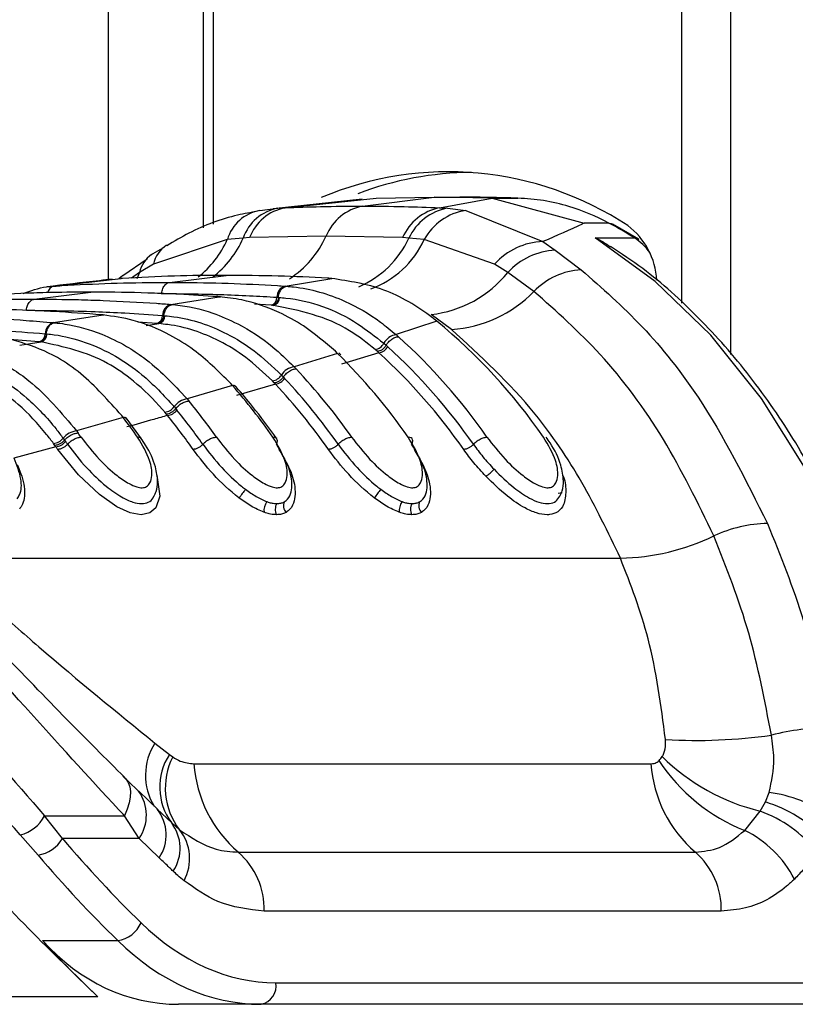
# Model space of a CAD drawing. Header units: millimetres. Extents: x 20 to 19939, y 40 to 15016.
# Tile 96 of 106: x 18251 to 18296, y 5479 to 5536. Entities that reach past the tile are written whole.
import ezdxf

# ---------------------------------------------------------------- set-up
doc = ezdxf.new("R2010")
doc.units = ezdxf.units.MM
doc.header["$LTSCALE"] = 2

msp = doc.modelspace()

# ---------------------------------------------------------------- linework, layer by layer
at = {"color": 8, "linetype": 'Continuous', "lineweight": 25}
for p, q in [((18256.488, 5520.6), (18256.488, 6021.966)), ((18262.503, 6021.966), (18262.503, 5523.76)), ((18289.447, 5519.213), (18289.447, 6021.966)), ((18292.237, 6021.966), (18292.237, 5516.28)), ((18258.254, 5520.985), (18257.798, 5520.668)), ((18258.254, 5520.985), (18258.115, 5520.621)), ((18259.505, 5519.776), (18259.544, 5519.777)), ((18265.825, 5519.102), (18264.882, 5519.157)), ((18259.253, 5518.054), (18258.167, 5518.126)), ((18258.653, 5517.932), (18259.375, 5518.044)), ((18252.5, 5517.007), (18250.31, 5517.169)), ((18251.383, 5516.811), (18252.605, 5516.997)), ((18255.87, 5479.361), (18248.469, 5479.361))]:
    msp.add_line(p, q, dxfattribs=at)
at = {"color": 7, "linetype": 'Continuous', "lineweight": 25}
for p, q in [((18261.918, 6021.966), (18261.918, 5523.544)), ((18271.076, 5524.8), (18275.206, 5525.311)), ((18271.87, 5525.257), (18275.206, 5525.311)), ((18278.542, 5525.257), (18275.206, 5525.311)), ((18275.206, 5525.311), (18276.682, 5525.311)), ((18271.067, 5525.202), (18265.944, 5524.651)), ((18266.634, 5524.704), (18271.87, 5525.257)), ((18275.513, 5524.704), (18278.542, 5525.257)), ((18278.542, 5525.257), (18283.829, 5523.824)), ((18278.543, 5525.257), (18280.018, 5525.257)), ((18265.185, 5524.543), (18266.207, 5524.678)), ((18266.207, 5524.678), (18266.634, 5524.704)), ((18275.513, 5524.704), (18275.968, 5524.678)), ((18275.968, 5524.678), (18277.016, 5524.543)), ((18277.016, 5524.543), (18281.452, 5522.763)), ((18285.243, 5523.824), (18283.829, 5523.824)), ((18286.968, 5522.904), (18285.464, 5523.77)), ((18268.992, 5523.082), (18264.59, 5522.987)), ((18273.389, 5522.987), (18268.992, 5523.082)), ((18263.311, 5522.876), (18259.059, 5521.459)), ((18264.223, 5522.966), (18263.311, 5522.876)), ((18264.59, 5522.987), (18264.223, 5522.966)), ((18273.751, 5522.966), (18273.389, 5522.987)), ((18274.632, 5522.876), (18273.751, 5522.966)), ((18278.672, 5521.459), (18274.632, 5522.876)), ((18281.452, 5522.763), (18282.164, 5522.267)), ((18284.463, 5522.97), (18286.725, 5522.97)), ((18282.164, 5522.267), (18283.652, 5521.144)), ((18258.705, 5521.748), (18257.296, 5520.791)), ((18259.059, 5521.459), (18258.254, 5520.985)), ((18279.436, 5520.985), (18278.672, 5521.459)), ((18257.279, 5520.812), (18257.046, 5520.609)), ((18257.1, 5520.658), (18257.276, 5520.818)), ((18259.994, 5520.418), (18263.251, 5520.821)), ((18280.937, 5519.899), (18279.436, 5520.985)), ((18253.269, 5520.194), (18253.356, 5520.2)), ((18253.356, 5520.2), (18257.192, 5520.64)), ((18257.285, 5520.645), (18257.192, 5520.64)), ((18257.192, 5520.64), (18257.214, 5520.642)), ((18266.633, 5520.2), (18269.31, 5520.64)), ((18266.633, 5520.2), (18266.721, 5520.194)), ((18269.31, 5520.64), (18269.216, 5520.645)), ((18252.216, 5519.455), (18255.473, 5519.858)), ((18260.068, 5519.151), (18262.842, 5519.59)), ((18260.068, 5519.151), (18260.142, 5519.145)), ((18262.842, 5519.59), (18262.764, 5519.596)), ((18262.91, 5519.587), (18262.831, 5519.593)), ((18262.842, 5519.59), (18262.91, 5519.592)), ((18265.911, 5519.097), (18265.825, 5519.102)), ((18265.969, 5519.093), (18265.911, 5519.097)), ((18266.162, 5519.56), (18266.247, 5519.554)), ((18266.248, 5519.554), (18266.304, 5519.55)), ((18253.32, 5518.104), (18256.164, 5518.542)), ((18256.164, 5518.542), (18256.097, 5518.548)), ((18256.164, 5518.542), (18256.236, 5518.544)), ((18256.235, 5518.539), (18256.168, 5518.544)), ((18259.593, 5518.511), (18259.665, 5518.505)), ((18259.665, 5518.505), (18259.713, 5518.501)), ((18276.2, 5517.709), (18275.037, 5518.573)), ((18253.32, 5518.104), (18253.384, 5518.098)), ((18259.326, 5518.048), (18259.253, 5518.054)), ((18259.375, 5518.044), (18259.326, 5518.048)), ((18275.357, 5518.185), (18273.015, 5517.412)), ((18275.357, 5518.185), (18275.208, 5518.303)), ((18252.841, 5517.464), (18252.904, 5517.458)), ((18252.904, 5517.458), (18252.946, 5517.454)), ((18273.015, 5517.412), (18273.148, 5517.294)), ((18252.562, 5517.001), (18252.5, 5517.007)), ((18252.605, 5516.997), (18252.562, 5517.001)), ((18272.309, 5516.915), (18272.439, 5516.801)), ((18272.439, 5516.801), (18272.529, 5516.721)), ((18269.645, 5516.336), (18267.154, 5515.564)), ((18269.645, 5516.336), (18269.522, 5516.455)), ((18269.845, 5516.246), (18269.72, 5516.365)), ((18272.022, 5516.37), (18269.879, 5515.708)), ((18271.935, 5516.448), (18271.81, 5516.557)), ((18272.022, 5516.37), (18271.935, 5516.448)), ((18267.154, 5515.564), (18267.266, 5515.446)), ((18263.609, 5514.489), (18263.503, 5514.608)), ((18266.08, 5514.567), (18263.83, 5513.906)), ((18266.008, 5514.643), (18265.901, 5514.754)), ((18266.08, 5514.567), (18266.008, 5514.643)), ((18266.421, 5515.093), (18266.531, 5514.979)), ((18266.53, 5514.979), (18266.606, 5514.899)), ((18263.609, 5514.489), (18261.009, 5513.718)), ((18263.816, 5514.392), (18263.709, 5514.51)), ((18261.009, 5513.718), (18261.106, 5513.601)), ((18259.808, 5512.843), (18259.716, 5512.954)), ((18259.87, 5512.766), (18259.808, 5512.843)), ((18260.253, 5513.274), (18260.347, 5513.16)), ((18260.347, 5513.16), (18260.412, 5513.08)), ((18257.332, 5512.647), (18254.648, 5511.878)), ((18257.332, 5512.647), (18257.24, 5512.765)), ((18257.543, 5512.544), (18257.45, 5512.663)), ((18258.377, 5511.43), (18257.552, 5512.558)), ((18254.648, 5511.878), (18254.732, 5511.761)), ((18253.4, 5511.048), (18253.32, 5511.158)), ((18253.871, 5511.46), (18253.954, 5511.346)), ((18253.954, 5511.346), (18254.011, 5511.267)), ((18253.454, 5510.971), (18251.035, 5510.308)), ((18253.454, 5510.971), (18253.4, 5511.048)), ((18282.56, 5508.32), (18282.329, 5508.281)), ((18246.661, 5504.568), (18285.906, 5504.568)), ((18259.143, 5493.938), (18259.981, 5493.281)), ((18259.981, 5493.281), (18260.173, 5493.141)), ((18261.39, 5492.75), (18287.663, 5492.75)), ((18257.309, 5492.045), (18258.108, 5491.265)), ((18258.108, 5491.265), (18258.211, 5491.175)), ((18259.332, 5490.111), (18258.216, 5491.179)), ((18294.243, 5490.555), (18294.465, 5491.1)), ((18293.937, 5490.029), (18294.243, 5490.555)), ((18252.81, 5489.757), (18257.407, 5489.757)), ((18253.83, 5488.454), (18252.81, 5489.757)), ((18258.242, 5488.454), (18257.407, 5489.757)), ((18259.268, 5490.15), (18260.093, 5489.367)), ((18293.055, 5488.92), (18293.937, 5490.029)), ((18260.093, 5489.367), (18260.56, 5488.957)), ((18251.408, 5488.664), (18252.43, 5487.501)), ((18258.242, 5488.454), (18253.83, 5488.454)), ((18259.393, 5487.342), (18258.242, 5488.454)), ((18263.944, 5487.67), (18290.216, 5487.67)), ((18291.708, 5484.283), (18265.435, 5484.283)), ((18252.689, 5482.586), (18257.015, 5482.586)), ((18266.103, 5480.167), (18301.088, 5480.167)), ((18265.255, 5478.925), (18260.507, 5478.925)), ((18300.24, 5478.925), (18265.255, 5478.925))]:
    msp.add_line(p, q, dxfattribs=at)
at = {"color": 7, "linetype": 'Continuous', "lineweight": 25, "flags": 128}
for points in [[(18285.243, 5523.824), (18285.376, 5523.806), (18285.465, 5523.77)], [(18302.77, 5489.757), (18301.894, 5495.098), (18300.557, 5500.245), (18298.78, 5505.118), (18296.591, 5509.643), (18294.022, 5513.75), (18291.114, 5517.376), (18287.911, 5520.465), (18284.463, 5522.97)], [(18257.309, 5492.045), (18257.484, 5491.882), (18257.614, 5491.676), (18257.699, 5491.431), (18257.735, 5491.149), (18257.724, 5490.836), (18257.665, 5490.496), (18257.559, 5490.135), (18257.407, 5489.757)]]:
    msp.add_lwpolyline(points, dxfattribs=at)
at = {"color": 8, "linetype": 'Continuous', "lineweight": 25, "flags": 128}
for points in [[(18286.725, 5522.97), (18286.858, 5522.952), (18286.968, 5522.904)], [(18259.237, 5509.371), (18259.251, 5509.343), (18259.424, 5508.134), (18259.197, 5507.458), (18258.856, 5507.169), (18258.361, 5507.064), (18257.732, 5507.172), (18256.965, 5507.522), (18255.963, 5508.225), (18254.754, 5509.364), (18253.564, 5510.816), (18253.564, 5510.816)]]:
    msp.add_lwpolyline(points, dxfattribs=at)
at = {"color": 7, "linetype": 'Continuous', "lineweight": 25}
for centre, radius, start, end in [((18276.012, 5508.016), 18.755, 56.6183, 112.9153), ((18277.446, 5508.123), 18.61, 90.2986, 110.8711), ((18271.621, 5522.016), 2.837, 101.0833, 157.9207), ((18265.571, 5522.223), 2.352, 99.4243, 163.8822), ((18266.698, 5522.103), 2.621, 100.7917, 160.771), ((18267.161, 5522.001), 2.754, 101.0291, 159.0193), ((18276.076, 5521.837), 2.922, 101.1035, 156.8104), ((18276.505, 5521.691), 3.035, 100.1919, 155.1484), ((18277.484, 5521.337), 3.241, 98.3075, 151.6457), ((18272.511, 5500.012), 27.002, 58.2366, 61.8676), ((18283.788, 5520.306), 4.223, 3.247, 52.9685), ((18281.592, 5518.848), 3.917, 92.0503, 138.1975), ((18282.362, 5518.302), 3.97, 92.8636, 137.4809), ((18274.305, 5525.125), 6.593, 276.3792, 321.1019), ((18283.909, 5516.999), 4.153, 93.5527, 135.7091), ((18266.816, 5519.572), 0.655, 106.2508, 181.0589), ((18275.733, 5524.937), 7.243, 273.6931, 315.9259), ((18260.252, 5518.518), 0.659, 106.2058, 180.6327), ((18265.694, 5519.551), 0.468, 286.251, 1.0601), ((18265.837, 5519.541), 0.468, 286.3959, 1.0562), ((18259.122, 5518.506), 0.471, 286.2061, 0.6341), ((18259.243, 5518.496), 0.471, 286.3324, 0.6354), ((18253.504, 5517.467), 0.663, 106.1661, 180.2707), ((18254.298, 5492.653), 33.097, 34.7562, 50.4838), ((18252.368, 5517.462), 0.474, 286.1664, 0.2724), ((18252.473, 5517.452), 0.474, 286.2785, 0.2764), ((18273.139, 5516.486), 0.934, 97.5957, 152.6658), ((18271.718, 5517.213), 0.662, 277.9456, 333.2565), ((18250.477, 5492.182), 33.832, 34.8627, 47.9247), ((18245.362, 5491.707), 34.587, 34.9498, 45.4052), ((18271.936, 5517.035), 0.671, 277.352, 332.0858), ((18249.763, 5491.905), 33.075, 34.8711, 47.7025), ((18250.039, 5492.003), 33.418, 34.8711, 47.7025), ((18267.277, 5514.566), 1.005, 97.0029, 148.3554), ((18241.579, 5491.291), 35.261, 35.0102, 43.2392), ((18265.81, 5515.461), 0.713, 277.3011, 328.9041), ((18265.995, 5515.284), 0.722, 276.7775, 327.8376), ((18240.895, 5491.041), 34.464, 35.0149, 43.0491), ((18241.16, 5491.13), 34.821, 35.0149, 43.0491), ((18263.629, 5514.22), 0.27, 43.399, 94.2145), ((18236.499, 5490.867), 35.958, 35.0569, 41.0677), ((18261.131, 5512.645), 1.08, 96.4483, 144.3849), ((18232.745, 5490.492), 36.583, 35.086, 39.1733), ((18259.626, 5513.714), 0.766, 276.7112, 324.9038), ((18259.786, 5513.537), 0.775, 276.2356, 323.9088), ((18232.343, 5490.346), 36.121, 35.088, 39.0059), ((18257.355, 5512.388), 0.26, 40.7822, 95.229), ((18227.693, 5490.108), 37.234, 35.1043, 37.2511), ((18232.089, 5490.265), 35.751, 35.088, 39.0059), ((18254.768, 5510.725), 1.159, 95.9263, 140.6522), ((18223.963, 5489.767), 37.821, 35.1111, 35.5571), ((18253.231, 5511.975), 0.822, 276.1633, 321.1489), ((18253.371, 5511.799), 0.832, 275.724, 320.2061), ((18223.578, 5489.634), 37.338, 35.1113, 35.4067), ((18223.334, 5489.56), 36.955, 35.1113, 35.4067), ((18277.346, 5510.759), 1.692, 299.0268, 320.0719), ((18267.751, 5505.676), 4.429, 140.0031, 147.983), ((18275.529, 5505.676), 4.429, 140.0031, 147.983), ((18266.291, 5507.302), 0.877, 144.1867, 186.4639), ((18267.073, 5507.573), 0.538, 153.8435, 224.2876), ((18274.069, 5507.302), 0.877, 144.1867, 186.4639), ((18274.851, 5507.573), 0.538, 153.8435, 224.2876), ((18266.722, 5507.369), 0.658, 149.5575, 207.6788), ((18274.5, 5507.369), 0.658, 149.5575, 207.6788), ((18294.455, 5499.121), 7.434, 90.689, 115.2493), ((18285.672, 5517.526), 12.96, 271.0367, 295.6578), ((18298.365, 5479.034), 15.82, 91.2746, 103.8139), ((18290.312, 5524.423), 30.33, 266.5703, 278.1046), ((18262.869, 5491.405), 3.444, 146.9979, 216.2937), ((18263.677, 5491.355), 3.933, 152.9954, 217.5866), ((18296.777, 5501.745), 12.056, 225.3798, 256.3772), ((18268.738, 5493.261), 7.365, 183.9756, 229.3887), ((18295.01, 5493.261), 7.365, 183.9756, 229.3887), ((18296.966, 5498.774), 10.602, 213.4518, 248.3528), ((18293.386, 5483.168), 8.006, 55.4016, 82.2491), ((18291.877, 5482.922), 7.991, 43.816, 72.7804), ((18250.878, 5490.789), 2.19, 284.0058, 331.8923), ((18257.433, 5488.662), 2.363, 326.0476, 39.0243), ((18291.436, 5483.096), 7.37, 38.6379, 70.1601), ((18258.207, 5487.898), 2.39, 326.4096, 37.918), ((18258.507, 5487.299), 2.639, 331.2523, 38.9132), ((18290.279, 5483.232), 6.329, 27.1546, 63.9841), ((18252.159, 5489.405), 1.923, 278.1206, 330.3859), ((18261.051, 5484.373), 4.385, 358.8134, 48.7301), ((18287.324, 5484.373), 4.385, 358.8134, 48.7301), ((18256.746, 5484.324), 1.759, 278.8053, 335.9825), ((18265.033, 5479.988), 1.085, 281.8104, 9.5356)]:
    msp.add_arc(centre, radius, start, end, dxfattribs=at)
at = {"color": 8, "linetype": 'Continuous', "lineweight": 25}
for centre, radius, start, end in [((18263.777, 5525.429), 5.719, 302.8729, 335.7756), ((18260.75, 5521.093), 1.73, 122.7766, 167.7774), ((18258.087, 5525.231), 5.73, 308.1823, 335.7296), ((18258.975, 5525.25), 5.723, 307.6879, 336.4852), ((18268.664, 5525.329), 5.61, 293.102, 335.0884), ((18269.673, 5525.166), 5.463, 290.128, 335.2172), ((18285.075, 5520.393), 3.06, 34.6525, 57.3572), ((18259.932, 5520.591), 1.723, 124.5371, 166.7645), ((18253.467, 5519.703), 0.51, 102.551, 166.0034), ((18262.057, 5492.09), 3.451, 147.6052, 211.0299), ((18256.3, 5489.793), 2.359, 325.4169, 35.8687)]:
    msp.add_arc(centre, radius, start, end, dxfattribs=at)
at = {"color": 7, "linetype": 'Continuous', "lineweight": 25}
for centre, major_axis, ratio, start_param, end_param in [((18291.052, 5552.531), (-4.159, 84.313), 0.706247, 2.398562, 2.492116), ((18290.204, 5552.489), (-4.159, 85.513), 0.70627, 2.399047, 2.492601), ((18265.639, 5498.967), (-0.927, 18.789), 0.706247, 2.492116, 3.106771), ((18294.027, 5552.489), (15.406, 84.89), 0.695466, 2.652484, 2.72124), ((18262.351, 5498.925), (3.601, 19.843), 0.695466, 2.652484, 3.267139), ((18264.791, 5498.925), (-0.927, 19.989), 0.706346, 2.494194, 3.108849)]:
    msp.add_ellipse(centre, major_axis=major_axis, ratio=ratio, start_param=start_param, end_param=end_param, dxfattribs=at)
for points, knots in [([(18280.018, 5525.257), (18279.468, 5525.273), (18278.637, 5525.296), (18277.524, 5525.309), (18276.963, 5525.311), (18276.682, 5525.311)], [0, 0, 0, 0, 0.495025, 0.747513, 1, 1, 1, 1]), ([(18266.634, 5524.704), (18267.313, 5524.73), (18268.794, 5524.787), (18270.274, 5524.796), (18271.076, 5524.8)], [0, 0, 0, 0, 0.458483, 1, 1, 1, 1]), ([(18271.076, 5524.8), (18271.877, 5524.796), (18273.357, 5524.787), (18274.835, 5524.73), (18275.513, 5524.704)], [0, 0, 0, 0, 0.541517, 1, 1, 1, 1]), ([(18285.243, 5523.824), (18285.243, 5523.824), (18284.499, 5524.222), (18283.256, 5524.733), (18281.496, 5525.155), (18280.511, 5525.223), (18280.018, 5525.257)], [0, 0, 0, 0, 0.000016, 0.44666, 0.723309, 1, 1, 1, 1]), ([(18265.039, 5524.5), (18264.659, 5524.432), (18263.311, 5524.19), (18261.546, 5523.541), (18260.252, 5522.769), (18259.831, 5522.518)], [0, 0, 0, 0, 0.2088826, 0.7423867, 1, 1, 1, 1]), ([(18283.829, 5523.824), (18283.792, 5523.806), (18283.064, 5523.459), (18282.237, 5523.102), (18281.452, 5522.763)], [0, 0, 0, 0, 0.05035, 1, 1, 1, 1]), ([(18284.463, 5522.97), (18284.468, 5522.968), (18284.777, 5522.846), (18285.057, 5522.654), (18285.332, 5522.466)], [0, 0, 0, 0, 0.018235, 1, 1, 1, 1]), ([(18303.125, 5489.7), (18303.004, 5490.616), (18302.653, 5493.266), (18301.734, 5497.549), (18300.239, 5502.424), (18298.331, 5507.014), (18296.043, 5511.255), (18293.406, 5515.09), (18290.449, 5518.439), (18287.733, 5520.896), (18285.96, 5522.066), (18285.338, 5522.477)], [0, 0, 0, 0, 0.065369, 0.189197, 0.313117, 0.437082, 0.561088, 0.685113, 0.809103, 0.932979, 1, 1, 1, 1]), ([(18259.564, 5522.353), (18259.382, 5522.262), (18259.173, 5522.156), (18258.981, 5522.027), (18258.956, 5522.009)], [0, 0, 0, 0, 0.866299, 1, 1, 1, 1]), ([(18263.251, 5520.821), (18263.203, 5520.821), (18262.209, 5520.82), (18260.22, 5520.793), (18258.28, 5520.695), (18257.285, 5520.645)], [0, 0, 0, 0, 0.024033, 0.499895, 1, 1, 1, 1]), ([(18269.216, 5520.645), (18269.168, 5520.648), (18268.174, 5520.706), (18266.186, 5520.796), (18264.245, 5520.812), (18263.251, 5520.821)], [0, 0, 0, 0, 0.024244, 0.500106, 1, 1, 1, 1]), ([(18283.652, 5521.144), (18284.847, 5520.092), (18287.26, 5517.968), (18291.027, 5513.24), (18293.11, 5509.067), (18294.365, 5506.554)], [0, 0, 0, 0, 0.280639, 0.566729, 1, 1, 1, 1]), ([(18256.698, 5520.596), (18256.455, 5520.569), (18255.169, 5520.424), (18253.93, 5520.278), (18252.926, 5520.159)], [0, 0, 0, 0, 0.189573, 1, 1, 1, 1]), ([(18253.356, 5520.2), (18253.502, 5520.21), (18254.594, 5520.28), (18256.632, 5520.375), (18258.699, 5520.416), (18259.82, 5520.418), (18259.994, 5520.418)], [0, 0, 0, 0, 0.0660999, 0.4936868, 0.9212732, 1, 1, 1, 1]), ([(18259.544, 5519.777), (18259.55, 5519.829), (18259.565, 5519.971), (18259.649, 5520.181), (18259.803, 5520.362), (18259.93, 5520.399), (18259.994, 5520.418)], [0, 0, 0, 0, 0.161092, 0.440728, 0.720364, 1, 1, 1, 1]), ([(18259.994, 5520.418), (18260.169, 5520.418), (18261.289, 5520.416), (18263.357, 5520.375), (18265.395, 5520.28), (18266.487, 5520.21), (18266.633, 5520.2)], [0, 0, 0, 0, 0.078728, 0.506313, 0.933899, 1, 1, 1, 1]), ([(18275.208, 5518.303), (18275.176, 5518.329), (18274.258, 5519.04), (18272.332, 5520.182), (18270.317, 5520.487), (18269.31, 5520.64)], [0, 0, 0, 0, 0.018267, 0.509409, 1, 1, 1, 1]), ([(18255.473, 5519.858), (18254.731, 5519.854), (18253.515, 5519.846), (18251.287, 5519.78), (18249.599, 5519.695), (18248.384, 5519.61), (18248.182, 5519.596)], [0, 0, 0, 0, 0.305202, 0.499842, 0.916458, 1, 1, 1, 1]), ([(18251.565, 5519.779), (18252.01, 5519.939), (18252.572, 5520.142), (18253.149, 5520.185), (18253.269, 5520.194)], [0, 0, 0, 0, 0.791456, 1, 1, 1, 1]), ([(18262.764, 5519.596), (18262.022, 5519.645), (18260.807, 5519.725), (18258.578, 5519.819), (18256.89, 5519.856), (18255.674, 5519.858), (18255.473, 5519.858)], [0, 0, 0, 0, 0.305522, 0.500162, 0.917082, 1, 1, 1, 1]), ([(18259.544, 5519.777), (18260.661, 5519.766), (18262.344, 5519.75), (18264.55, 5519.658), (18265.638, 5519.592), (18266.162, 5519.56)], [0, 0, 0, 0, 0.50631, 0.762623, 1, 1, 1, 1]), ([(18266.247, 5519.554), (18266.254, 5519.606), (18266.275, 5519.749), (18266.367, 5519.958), (18266.528, 5520.139), (18266.657, 5520.176), (18266.722, 5520.194)], [0, 0, 0, 0, 0.160966, 0.440644, 0.720322, 1, 1, 1, 1]), ([(18266.721, 5520.194), (18266.85, 5520.183), (18267.987, 5520.085), (18269.839, 5519.551), (18271.784, 5518.432), (18272.715, 5517.66), (18273.015, 5517.412)], [0, 0, 0, 0, 0.058111, 0.513481, 0.843245, 1, 1, 1, 1]), ([(18291.284, 5505.844), (18290.359, 5507.741), (18288.482, 5511.588), (18284.952, 5516.331), (18282.234, 5518.746), (18280.937, 5519.899)], [0, 0, 0, 0, 0.336897, 0.683326, 1, 1, 1, 1]), ([(18244.365, 5519.151), (18245.188, 5519.21), (18246.484, 5519.301), (18248.8, 5519.406), (18250.594, 5519.451), (18251.914, 5519.455), (18252.216, 5519.455)], [0, 0, 0, 0, 0.314829, 0.495571, 0.884785, 1, 1, 1, 1]), ([(18251.766, 5518.814), (18251.771, 5518.866), (18251.786, 5519.009), (18251.871, 5519.218), (18252.024, 5519.4), (18252.152, 5519.437), (18252.216, 5519.455)], [0, 0, 0, 0, 0.161092, 0.440728, 0.720364, 1, 1, 1, 1]), ([(18252.216, 5519.455), (18253.064, 5519.45), (18254.385, 5519.44), (18256.724, 5519.363), (18258.494, 5519.269), (18259.789, 5519.172), (18260.068, 5519.151)], [0, 0, 0, 0, 0.32369, 0.504431, 0.893531, 1, 1, 1, 1]), ([(18259.665, 5518.505), (18259.673, 5518.557), (18259.694, 5518.7), (18259.787, 5518.909), (18259.948, 5519.09), (18260.078, 5519.127), (18260.143, 5519.145)], [0, 0, 0, 0, 0.161001, 0.440667, 0.720334, 1, 1, 1, 1]), ([(18260.142, 5519.145), (18260.205, 5519.14), (18260.988, 5519.069), (18262.266, 5518.781), (18264.142, 5517.968), (18265.729, 5516.942), (18266.746, 5515.959), (18267.154, 5515.564)], [0, 0, 0, 0, 0.02498, 0.311752, 0.510885, 0.803406, 1, 1, 1, 1]), ([(18269.522, 5516.455), (18268.92, 5516.971), (18267.888, 5517.855), (18266.073, 5518.837), (18264.442, 5519.409), (18263.276, 5519.541), (18262.842, 5519.59)], [0, 0, 0, 0, 0.296146, 0.5073, 0.816527, 1, 1, 1, 1]), ([(18271.81, 5516.557), (18271.327, 5516.942), (18269.533, 5518.373), (18267.474, 5518.789), (18265.969, 5519.093)], [0, 0, 0, 0, 0.268949, 1, 1, 1, 1]), ([(18266.304, 5519.55), (18266.426, 5519.54), (18267.967, 5519.407), (18270.078, 5518.677), (18271.814, 5517.306), (18272.309, 5516.915)], [0, 0, 0, 0, 0.058019, 0.731528, 1, 1, 1, 1]), ([(18256.097, 5518.548), (18255.169, 5518.618), (18253.77, 5518.723), (18251.422, 5518.834), (18249.549, 5518.889), (18248.148, 5518.894), (18247.694, 5518.896)], [0, 0, 0, 0, 0.331322, 0.500214, 0.838141, 1, 1, 1, 1]), ([(18251.766, 5518.814), (18253.083, 5518.8), (18254.965, 5518.779), (18257.574, 5518.655), (18258.866, 5518.563), (18259.593, 5518.511)], [0, 0, 0, 0, 0.5044252, 0.721113, 1, 1, 1, 1]), ([(18263.503, 5514.608), (18262.813, 5515.293), (18261.712, 5516.386), (18259.805, 5517.551), (18258.054, 5518.282), (18256.746, 5518.462), (18256.164, 5518.542)], [0, 0, 0, 0, 0.316585, 0.505351, 0.78008, 1, 1, 1, 1]), ([(18259.713, 5518.501), (18259.89, 5518.483), (18261.106, 5518.359), (18262.866, 5517.768), (18264.917, 5516.511), (18265.905, 5515.579), (18266.421, 5515.093)], [0, 0, 0, 0, 0.073597, 0.507112, 0.742765, 1, 1, 1, 1]), ([(18244.438, 5518.493), (18244.509, 5518.493), (18245.527, 5518.492), (18247.018, 5518.468), (18249.384, 5518.38), (18251.327, 5518.269), (18252.796, 5518.147), (18253.32, 5518.104)], [0, 0, 0, 0, 0.0239994, 0.3435395, 0.503304, 0.8229067, 1, 1, 1, 1]), ([(18252.904, 5517.458), (18252.912, 5517.51), (18252.934, 5517.653), (18253.028, 5517.862), (18253.19, 5518.043), (18253.32, 5518.08), (18253.385, 5518.098)], [0, 0, 0, 0, 0.161023, 0.440682, 0.720341, 1, 1, 1, 1]), ([(18253.384, 5518.098), (18253.582, 5518.075), (18254.495, 5517.972), (18255.894, 5517.575), (18257.388, 5516.839), (18259.096, 5515.742), (18260.197, 5514.577), (18261.009, 5513.718)], [0, 0, 0, 0, 0.071059, 0.328707, 0.508594, 0.637825, 1, 1, 1, 1]), ([(18265.901, 5514.754), (18265.398, 5515.226), (18264.436, 5516.13), (18262.439, 5517.345), (18260.728, 5517.912), (18259.546, 5518.028), (18259.375, 5518.044)], [0, 0, 0, 0, 0.257471, 0.493197, 0.926487, 1, 1, 1, 1]), ([(18243.988, 5517.852), (18245.474, 5517.834), (18247.526, 5517.808), (18250.477, 5517.653), (18251.942, 5517.536), (18252.841, 5517.464)], [0, 0, 0, 0, 0.503297, 0.694828, 1, 1, 1, 1]), ([(18257.24, 5512.765), (18256.482, 5513.615), (18255.33, 5514.908), (18252.703, 5516.734), (18250.767, 5517.172), (18249.331, 5517.496)], [0, 0, 0, 0, 0.331863, 0.504238, 1, 1, 1, 1]), ([(18252.946, 5517.454), (18253.084, 5517.44), (18254.426, 5517.295), (18256.312, 5516.611), (18258.6, 5515.057), (18259.652, 5513.922), (18260.253, 5513.274)], [0, 0, 0, 0, 0.0516718, 0.5050665, 0.7175116, 1, 1, 1, 1]), ([(18285.906, 5504.568), (18285.195, 5506.047), (18283.759, 5509.032), (18280.607, 5513.67), (18277.861, 5516.187), (18276.2, 5517.709)], [0, 0, 0, 0, 0.279346, 0.564006, 1, 1, 1, 1]), ([(18246.49, 5517.054), (18247.524, 5516.851), (18249.054, 5516.551), (18250.823, 5515.554), (18252.617, 5514.299), (18253.771, 5512.924), (18254.648, 5511.878)], [0, 0, 0, 0, 0.3419634, 0.5061166, 0.6243368, 1, 1, 1, 1]), ([(18259.716, 5512.954), (18259.674, 5513.004), (18259.111, 5513.669), (18258.046, 5514.698), (18255.764, 5516.313), (18253.91, 5516.715), (18252.605, 5516.997)], [0, 0, 0, 0, 0.021195, 0.282969, 0.495586, 1, 1, 1, 1]), ([(18272.439, 5516.801), (18272.467, 5516.845), (18272.544, 5516.963), (18272.716, 5517.131), (18272.942, 5517.268), (18273.079, 5517.285), (18273.148, 5517.294)], [0, 0, 0, 0, 0.161268, 0.440845, 0.720423, 1, 1, 1, 1]), ([(18246.045, 5516.41), (18246.303, 5516.377), (18247.762, 5516.189), (18249.749, 5515.365), (18251.926, 5513.717), (18253.096, 5512.492), (18253.737, 5511.639), (18253.871, 5511.46)], [0, 0, 0, 0, 0.089233, 0.503156, 0.697697, 0.936448, 1, 1, 1, 1]), ([(18253.32, 5511.158), (18253.188, 5511.333), (18252.563, 5512.162), (18251.424, 5513.352), (18249.304, 5514.949), (18247.371, 5515.744), (18245.953, 5515.922), (18245.702, 5515.954)], [0, 0, 0, 0, 0.0636242, 0.3025688, 0.4971593, 0.9108734, 1, 1, 1, 1]), ([(18266.53, 5514.979), (18266.561, 5515.02), (18266.644, 5515.132), (18266.825, 5515.291), (18267.058, 5515.421), (18267.197, 5515.438), (18267.266, 5515.446)], [0, 0, 0, 0, 0.161233, 0.440822, 0.720411, 1, 1, 1, 1]), ([(18266.53, 5514.979), (18266.496, 5514.934), (18266.426, 5514.842), (18266.286, 5514.733), (18266.139, 5514.658), (18266.051, 5514.648), (18266.008, 5514.643)], [0, 0, 0, 0, 0.249999, 0.499999, 0.749999, 1, 1, 1, 1]), ([(18266.155, 5511.43), (18265.697, 5512.06), (18264.947, 5513.092), (18264.139, 5514.037), (18263.824, 5514.406)], [0, 0, 0, 0, 0.609908, 1, 1, 1, 1]), ([(18260.347, 5513.16), (18260.38, 5513.199), (18260.468, 5513.305), (18260.658, 5513.455), (18260.897, 5513.577), (18261.036, 5513.593), (18261.106, 5513.601)], [0, 0, 0, 0, 0.161211, 0.440807, 0.720404, 1, 1, 1, 1]), ([(18260.347, 5513.16), (18260.31, 5513.117), (18260.236, 5513.031), (18260.091, 5512.928), (18259.94, 5512.857), (18259.852, 5512.848), (18259.808, 5512.843)], [0, 0, 0, 0, 0.2499992, 0.4999989, 0.7499992, 1, 1, 1, 1]), ([(18259.87, 5512.766), (18259.61, 5512.693), (18258.837, 5512.473), (18258.057, 5512.253), (18257.539, 5512.107)], [0, 0, 0, 0, 0.336526, 1, 1, 1, 1]), ([(18253.954, 5511.346), (18253.988, 5511.383), (18254.082, 5511.482), (18254.277, 5511.623), (18254.522, 5511.739), (18254.662, 5511.753), (18254.732, 5511.761)], [0, 0, 0, 0, 0.161195, 0.440797, 0.720398, 1, 1, 1, 1]), ([(18253.954, 5511.346), (18253.915, 5511.306), (18253.837, 5511.225), (18253.687, 5511.128), (18253.533, 5511.061), (18253.444, 5511.052), (18253.4, 5511.048)], [0, 0, 0, 0, 0.249999, 0.499999, 0.749999, 1, 1, 1, 1]), ([(18254.122, 5511.109), (18254.156, 5511.146), (18254.25, 5511.244), (18254.447, 5511.384), (18254.692, 5511.499), (18254.832, 5511.513), (18254.902, 5511.521)], [0, 0, 0, 0, 0.161092, 0.440728, 0.720364, 1, 1, 1, 1]), ([(18254.902, 5511.521), (18255.233, 5511.093), (18255.822, 5510.329), (18256.817, 5509.404), (18257.573, 5508.876), (18258.076, 5508.648), (18258.428, 5508.595), (18258.7, 5508.674), (18258.906, 5508.911), (18259.013, 5509.407), (18258.878, 5510.305), (18258.425, 5511.067), (18258.155, 5511.521)], [0, 0, 0, 0, 0.181549, 0.323795, 0.40885, 0.462296, 0.504185, 0.545984, 0.60056, 0.677304, 0.807908, 1, 1, 1, 1]), ([(18258.366, 5511.422), (18258.353, 5511.445), (18258.316, 5511.507), (18258.218, 5511.516), (18258.155, 5511.521)], [0, 0, 0, 0, 0.3635238, 1, 1, 1, 1]), ([(18259.085, 5508.12), (18259.134, 5508.21), (18259.276, 5508.473), (18259.325, 5509.051), (18259.186, 5509.939), (18258.815, 5510.807), (18258.432, 5511.33), (18258.337, 5511.46)], [0, 0, 0, 0, 0.085373, 0.248767, 0.504091, 0.876386, 1, 1, 1, 1]), ([(18261.9, 5511.109), (18261.934, 5511.146), (18262.028, 5511.244), (18262.225, 5511.384), (18262.47, 5511.499), (18262.61, 5511.513), (18262.681, 5511.521)], [0, 0, 0, 0, 0.161092, 0.440728, 0.720364, 1, 1, 1, 1]), ([(18262.681, 5511.521), (18263.011, 5511.093), (18263.601, 5510.329), (18264.595, 5509.404), (18265.351, 5508.876), (18265.854, 5508.648), (18266.206, 5508.595), (18266.478, 5508.674), (18266.684, 5508.911), (18266.791, 5509.407), (18266.656, 5510.305), (18266.203, 5511.067), (18265.933, 5511.521)], [0, 0, 0, 0, 0.181549, 0.323795, 0.40885, 0.462296, 0.504185, 0.545984, 0.60056, 0.677304, 0.807908, 1, 1, 1, 1]), ([(18266.129, 5511.109), (18266.146, 5511.146), (18266.192, 5511.244), (18266.195, 5511.384), (18266.112, 5511.499), (18265.993, 5511.513), (18265.933, 5511.521)], [0, 0, 0, 0, 0.161092, 0.440728, 0.720364, 1, 1, 1, 1]), ([(18269.678, 5511.109), (18269.713, 5511.146), (18269.807, 5511.244), (18270.003, 5511.384), (18270.248, 5511.499), (18270.389, 5511.513), (18270.459, 5511.521)], [0, 0, 0, 0, 0.161092, 0.440728, 0.720364, 1, 1, 1, 1]), ([(18270.459, 5511.521), (18270.789, 5511.093), (18271.379, 5510.329), (18272.374, 5509.404), (18273.129, 5508.876), (18273.633, 5508.648), (18273.984, 5508.595), (18274.256, 5508.674), (18274.463, 5508.911), (18274.57, 5509.407), (18274.434, 5510.305), (18273.981, 5511.067), (18273.711, 5511.521)], [0, 0, 0, 0, 0.181549, 0.323795, 0.40885, 0.462296, 0.504185, 0.545984, 0.60056, 0.677304, 0.807908, 1, 1, 1, 1]), ([(18273.907, 5511.109), (18273.924, 5511.146), (18273.971, 5511.244), (18273.973, 5511.384), (18273.89, 5511.499), (18273.771, 5511.513), (18273.711, 5511.521)], [0, 0, 0, 0, 0.161092, 0.440728, 0.720364, 1, 1, 1, 1]), ([(18277.456, 5511.109), (18277.491, 5511.146), (18277.585, 5511.244), (18277.781, 5511.384), (18278.027, 5511.499), (18278.167, 5511.513), (18278.237, 5511.521)], [0, 0, 0, 0, 0.161092, 0.440728, 0.720364, 1, 1, 1, 1]), ([(18278.237, 5511.521), (18278.567, 5511.093), (18279.157, 5510.33), (18280.152, 5509.404), (18280.907, 5508.876), (18281.411, 5508.648), (18281.762, 5508.595), (18282.035, 5508.674), (18282.241, 5508.911), (18282.348, 5509.407), (18282.212, 5510.305), (18281.759, 5511.067), (18281.49, 5511.521)], [0, 0, 0, 0, 0.181496, 0.323762, 0.408831, 0.462283, 0.504169, 0.545965, 0.600528, 0.677267, 0.807828, 1, 1, 1, 1]), ([(18282.425, 5508.125), (18282.476, 5508.227), (18282.619, 5508.508), (18282.658, 5509.116), (18282.493, 5510.031), (18282.093, 5510.901), (18281.717, 5511.409), (18281.635, 5511.519)], [0, 0, 0, 0, 0.094055, 0.259838, 0.522335, 0.896083, 1, 1, 1, 1]), ([(18254.122, 5511.109), (18254.472, 5510.654), (18255.107, 5509.828), (18256.217, 5508.775), (18257.141, 5508.106), (18257.849, 5507.771), (18258.391, 5507.671), (18258.787, 5507.771), (18259.026, 5507.933), (18259.069, 5508.091), (18259.078, 5508.125)], [0, 0, 0, 0, 0.25553, 0.463412, 0.610935, 0.714448, 0.802001, 0.887108, 0.97629, 1, 1, 1, 1]), ([(18263.996, 5508.024), (18263.99, 5508.028), (18263.457, 5508.435), (18262.446, 5509.378), (18261.71, 5510.337), (18261.343, 5510.816)], [0, 0, 0, 0, 0.005036, 0.503601, 1, 1, 1, 1]), ([(18261.9, 5511.109), (18262.244, 5510.662), (18262.879, 5509.836), (18263.794, 5508.962), (18264.282, 5508.581), (18264.358, 5508.523)], [0, 0, 0, 0, 0.500688, 0.922786, 1, 1, 1, 1]), ([(18266.59, 5507.811), (18266.624, 5507.833), (18266.791, 5507.942), (18267.044, 5508.367), (18267.037, 5509.051), (18266.784, 5510.023), (18266.404, 5510.653), (18266.129, 5511.109)], [0, 0, 0, 0, 0.041437, 0.201296, 0.499179, 0.63727, 1, 1, 1, 1]), ([(18266.269, 5510.816), (18266.562, 5510.328), (18266.967, 5509.653), (18267.234, 5508.597), (18267.228, 5507.833), (18266.929, 5507.353), (18266.73, 5507.225), (18266.687, 5507.197)], [0, 0, 0, 0, 0.35082, 0.485426, 0.783992, 0.954198, 1, 1, 1, 1]), ([(18271.774, 5508.024), (18271.768, 5508.028), (18271.235, 5508.435), (18270.225, 5509.378), (18269.488, 5510.337), (18269.121, 5510.816)], [0, 0, 0, 0, 0.005036, 0.503601, 1, 1, 1, 1]), ([(18269.678, 5511.109), (18270.023, 5510.662), (18270.657, 5509.836), (18271.572, 5508.962), (18272.061, 5508.581), (18272.136, 5508.523)], [0, 0, 0, 0, 0.500688, 0.922786, 1, 1, 1, 1]), ([(18274.368, 5507.811), (18274.402, 5507.833), (18274.569, 5507.942), (18274.822, 5508.367), (18274.816, 5509.051), (18274.562, 5510.023), (18274.182, 5510.653), (18273.907, 5511.109)], [0, 0, 0, 0, 0.041437, 0.201296, 0.499179, 0.63727, 1, 1, 1, 1]), ([(18274.047, 5510.816), (18274.34, 5510.328), (18274.745, 5509.653), (18275.012, 5508.597), (18275.006, 5507.833), (18274.707, 5507.353), (18274.508, 5507.225), (18274.466, 5507.197)], [0, 0, 0, 0, 0.35082, 0.485426, 0.783992, 0.954198, 1, 1, 1, 1]), ([(18278.167, 5509.28), (18277.932, 5509.536), (18277.463, 5510.047), (18277.087, 5510.559), (18276.899, 5510.816)], [0, 0, 0, 0, 0.500182, 1, 1, 1, 1]), ([(18277.456, 5511.109), (18277.633, 5510.87), (18277.985, 5510.39), (18278.424, 5509.912), (18278.644, 5509.673)], [0, 0, 0, 0, 0.500117, 1, 1, 1, 1]), ([(18251.224, 5507.97), (18251.275, 5508.047), (18251.478, 5508.348), (18251.513, 5509.15), (18251.212, 5509.902), (18251.052, 5510.304)], [0, 0, 0, 0, 0.136181, 0.538313, 1, 1, 1, 1]), ([(18251.222, 5509.956), (18251.235, 5509.93), (18251.443, 5509.496), (18251.696, 5508.677), (18251.662, 5507.818), (18251.427, 5507.479), (18251.365, 5507.39)], [0, 0, 0, 0, 0.026992, 0.449873, 0.855511, 1, 1, 1, 1]), ([(18278.644, 5509.673), (18279.016, 5509.306), (18279.642, 5508.689), (18280.56, 5508.059), (18281.222, 5507.762), (18281.604, 5507.695), (18281.934, 5507.713), (18282.228, 5507.811), (18282.356, 5508.02), (18282.42, 5508.125)], [0, 0, 0, 0, 0.291237, 0.489432, 0.611355, 0.727822, 0.757058, 0.878406, 1, 1, 1, 1]), ([(18264.358, 5508.523), (18264.558, 5508.377), (18264.958, 5508.085), (18265.372, 5507.905), (18265.579, 5507.815)], [0, 0, 0, 0, 0.500365, 1, 1, 1, 1]), ([(18272.136, 5508.523), (18272.336, 5508.377), (18272.736, 5508.085), (18273.15, 5507.905), (18273.357, 5507.815)], [0, 0, 0, 0, 0.5003646, 1, 1, 1, 1]), ([(18236.64, 5508.221), (18238.469, 5506.217), (18242.186, 5502.145), (18247.559, 5495.774), (18251.029, 5491.798), (18252.81, 5489.757)], [0, 0, 0, 0, 0.32022, 0.650979, 1, 1, 1, 1]), ([(18265.419, 5507.203), (18265.172, 5507.31), (18264.69, 5507.518), (18264.223, 5507.858), (18263.996, 5508.024)], [0, 0, 0, 0, 0.5118667, 1, 1, 1, 1]), ([(18265.579, 5507.815), (18265.604, 5507.807), (18265.706, 5507.771), (18265.906, 5507.718), (18266.065, 5507.708), (18266.154, 5507.703)], [0, 0, 0, 0, 0.121302, 0.507466, 1, 1, 1, 1]), ([(18266.154, 5507.703), (18266.235, 5507.708), (18266.381, 5507.718), (18266.516, 5507.77), (18266.577, 5507.804), (18266.59, 5507.811)], [0, 0, 0, 0, 0.492803, 0.897023, 1, 1, 1, 1]), ([(18273.197, 5507.203), (18272.95, 5507.31), (18272.468, 5507.518), (18272.002, 5507.858), (18271.774, 5508.024)], [0, 0, 0, 0, 0.511867, 1, 1, 1, 1]), ([(18273.357, 5507.815), (18273.382, 5507.807), (18273.485, 5507.771), (18273.684, 5507.718), (18273.843, 5507.708), (18273.932, 5507.703)], [0, 0, 0, 0, 0.121302, 0.507466, 1, 1, 1, 1]), ([(18273.932, 5507.703), (18274.013, 5507.708), (18274.159, 5507.718), (18274.294, 5507.77), (18274.355, 5507.804), (18274.368, 5507.811)], [0, 0, 0, 0, 0.492803, 0.897023, 1, 1, 1, 1]), ([(18266.139, 5507.064), (18266.026, 5507.07), (18265.826, 5507.082), (18265.576, 5507.149), (18265.449, 5507.193), (18265.419, 5507.203)], [0, 0, 0, 0, 0.496554, 0.8808, 1, 1, 1, 1]), ([(18266.687, 5507.197), (18266.672, 5507.189), (18266.595, 5507.147), (18266.425, 5507.082), (18266.241, 5507.07), (18266.139, 5507.064)], [0, 0, 0, 0, 0.101098, 0.503376, 1, 1, 1, 1]), ([(18273.917, 5507.064), (18273.804, 5507.07), (18273.604, 5507.082), (18273.355, 5507.149), (18273.227, 5507.193), (18273.197, 5507.203)], [0, 0, 0, 0, 0.4965535, 0.8807999, 1, 1, 1, 1]), ([(18274.466, 5507.197), (18274.45, 5507.189), (18274.373, 5507.147), (18274.203, 5507.082), (18274.019, 5507.07), (18273.917, 5507.064)], [0, 0, 0, 0, 0.101098, 0.503376, 1, 1, 1, 1]), ([(18251.408, 5488.664), (18249.616, 5490.676), (18246.186, 5494.525), (18240.817, 5500.801), (18237.112, 5504.835), (18235.233, 5506.882)], [0, 0, 0, 0, 0.350471, 0.670401, 1, 1, 1, 1]), ([(18294.365, 5506.554), (18295.102, 5504.722), (18296.592, 5501.019), (18297.536, 5496.921), (18298.013, 5494.85)], [0, 0, 0, 0, 0.4946058, 1, 1, 1, 1]), ([(18294.587, 5494.396), (18294.207, 5496.381), (18293.436, 5500.404), (18292.007, 5504.015), (18291.284, 5505.844)], [0, 0, 0, 0, 0.493295, 1, 1, 1, 1]), ([(18246.661, 5504.568), (18247.686, 5503.669), (18249.661, 5501.936), (18253.881, 5498.218), (18256.949, 5495.723), (18259.143, 5493.938)], [0, 0, 0, 0, 0.234815, 0.452883, 1, 1, 1, 1]), ([(18288.497, 5494.147), (18288.241, 5496.113), (18287.761, 5499.786), (18286.495, 5503.05), (18285.906, 5504.568)], [0, 0, 0, 0, 0.5349, 1, 1, 1, 1]), ([(18257.417, 5491.958), (18256.315, 5493.054), (18253.974, 5495.383), (18250.433, 5499.073), (18247.792, 5501.839), (18246.433, 5503.24), (18246.242, 5503.437)], [0, 0, 0, 0, 0.307697, 0.654133, 0.951441, 1, 1, 1, 1]), ([(18257.407, 5489.757), (18257.292, 5489.881), (18255.417, 5491.882), (18251.678, 5496.022), (18247.836, 5500.301), (18245.891, 5502.467)], [0, 0, 0, 0, 0.031353, 0.509611, 1, 1, 1, 1]), ([(18294.465, 5491.1), (18294.599, 5491.743), (18294.821, 5492.804), (18294.653, 5493.947), (18294.587, 5494.396)], [0, 0, 0, 0, 0.606712, 1, 1, 1, 1]), ([(18288.309, 5493.165), (18288.325, 5493.193), (18288.42, 5493.356), (18288.514, 5493.687), (18288.502, 5494.01), (18288.497, 5494.147)], [0, 0, 0, 0, 0.109504, 0.621551, 1, 1, 1, 1]), ([(18260.173, 5493.141), (18260.317, 5493.055), (18260.715, 5492.817), (18261.128, 5492.776), (18261.39, 5492.75)], [0, 0, 0, 0, 0.3629198, 1, 1, 1, 1]), ([(18288.12, 5492.93), (18288.125, 5492.935), (18288.195, 5493.002), (18288.254, 5493.086), (18288.309, 5493.165)], [0, 0, 0, 0, 0.0752104, 1, 1, 1, 1]), ([(18287.663, 5492.75), (18287.723, 5492.755), (18287.868, 5492.766), (18288.021, 5492.842), (18288.104, 5492.916), (18288.12, 5492.93)], [0, 0, 0, 0, 0.361865, 0.882526, 1, 1, 1, 1]), ([(18260.56, 5488.957), (18261.25, 5488.502), (18262.34, 5487.782), (18263.513, 5487.7), (18263.944, 5487.67)], [0, 0, 0, 0, 0.632591, 1, 1, 1, 1]), ([(18290.216, 5487.67), (18290.688, 5487.717), (18291.709, 5487.819), (18292.584, 5488.535), (18293.055, 5488.92)], [0, 0, 0, 0, 0.461514, 1, 1, 1, 1]), ([(18247.773, 5487.627), (18249.154, 5486.143), (18251.935, 5483.154), (18254.552, 5480.631), (18255.87, 5479.361)], [0, 0, 0, 0, 0.4964427, 1, 1, 1, 1]), ([(18297.193, 5487.698), (18296.951, 5487.351), (18296.552, 5486.778), (18296.091, 5486.306), (18295.91, 5486.12)], [0, 0, 0, 0, 0.606999, 1, 1, 1, 1]), ([(18260.199, 5486.575), (18260.13, 5486.64), (18259.861, 5486.896), (18259.593, 5487.152), (18259.393, 5487.342)], [0, 0, 0, 0, 0.254448, 1, 1, 1, 1]), ([(18260.821, 5486.029), (18260.701, 5486.129), (18260.49, 5486.303), (18260.286, 5486.494), (18260.199, 5486.575)], [0, 0, 0, 0, 0.570607, 1, 1, 1, 1]), ([(18265.435, 5484.283), (18264.531, 5484.38), (18262.919, 5484.553), (18261.461, 5485.579), (18260.821, 5486.029)], [0, 0, 0, 0, 0.561369, 1, 1, 1, 1]), ([(18295.91, 5486.12), (18295.761, 5485.982), (18294.913, 5485.195), (18293.487, 5484.423), (18292.174, 5484.319), (18291.708, 5484.283)], [0, 0, 0, 0, 0.121493, 0.688487, 1, 1, 1, 1])]:
    msp.add_open_spline(points, degree=3, knots=knots, dxfattribs=at)
for points in [[(18266.247, 5519.554), (18266.238, 5519.496), (18266.219, 5519.381), (18266.14, 5519.236), (18266.035, 5519.13), (18265.953, 5519.108), (18265.912, 5519.097)], [(18259.665, 5518.505), (18259.655, 5518.448), (18259.635, 5518.332), (18259.556, 5518.187), (18259.45, 5518.081), (18259.367, 5518.059), (18259.326, 5518.048)], [(18252.904, 5517.458), (18252.894, 5517.401), (18252.874, 5517.285), (18252.793, 5517.14), (18252.687, 5517.034), (18252.604, 5517.012), (18252.563, 5517.001)], [(18272.439, 5516.801), (18272.407, 5516.753), (18272.342, 5516.657), (18272.209, 5516.542), (18272.066, 5516.463), (18271.979, 5516.453), (18271.935, 5516.448)], [(18254.122, 5511.109), (18254.082, 5511.069), (18254.003, 5510.989), (18253.852, 5510.894), (18253.697, 5510.828), (18253.609, 5510.82), (18253.564, 5510.816)], [(18261.9, 5511.109), (18261.861, 5511.069), (18261.782, 5510.989), (18261.631, 5510.894), (18261.476, 5510.828), (18261.387, 5510.82), (18261.343, 5510.816)], [(18269.678, 5511.109), (18269.639, 5511.069), (18269.56, 5510.989), (18269.409, 5510.894), (18269.254, 5510.828), (18269.165, 5510.82), (18269.121, 5510.816)], [(18277.456, 5511.109), (18277.417, 5511.069), (18277.338, 5510.989), (18277.187, 5510.894), (18277.032, 5510.828), (18276.943, 5510.82), (18276.899, 5510.816)]]:
    msp.add_open_spline(points, degree=3, dxfattribs=at)
at = {"color": 8, "linetype": 'Continuous', "lineweight": 25}
msp.add_open_spline([(18282.568, 5509.382), (18282.572, 5509.375), (18282.741, 5509.051), (18282.787, 5508.431), (18282.723, 5507.679), (18282.359, 5507.214), (18281.976, 5507.076), (18281.561, 5507.054), (18281.091, 5507.135), (18280.304, 5507.485), (18279.268, 5508.194), (18278.573, 5508.88), (18278.167, 5509.28)], degree=3, knots=[0, 0, 0, 0, 0.00313, 0.147219, 0.29236, 0.396462, 0.485579, 0.507363, 0.593614, 0.680418, 0.813552, 1, 1, 1, 1], dxfattribs=at)

doc.saveas('drawing.dxf')
